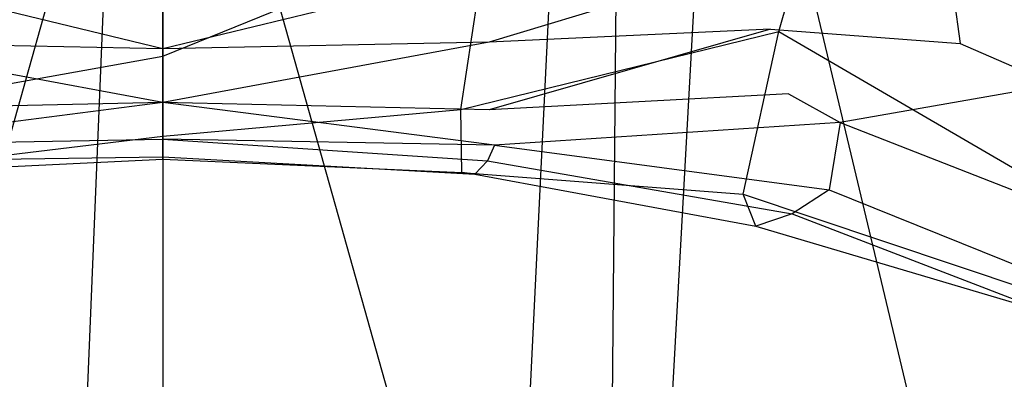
# Model space of a CAD drawing. Extents: x 0 to 0.355, y -0.507 to 0.
# Tile 25 of 31: x 0.171 to 0.215, y -0.095 to -0.079. Entities that reach past the tile are written whole.
import ezdxf

# ---------------------------------------------------------------- set-up
doc = ezdxf.new("R2010")
doc.units = 0
doc.layers.add('L0_WC_N_761801__0___REPLACEMTFO', color=7, linetype='CONTINUOUS')

msp = doc.modelspace()

# ---------------------------------------------------------------- linework, layer by layer
at = {"layer": 'L0_WC_N_761801__0___REPLACEMTFO', "color": 8}
for points, invisible_edges in [([(0.1775, -0.013383, 0.000326), (0.160049, -0.435047, 0.000015), (0.156425, -0.003404, 0.000331), (0.1775, -0.013383, 0.000326)], 14), ([(0.198575, -0.003404, 0.000331), (0.1775, -0.436869, 0.000016), (0.1775, -0.013383, 0.000326), (0.198575, -0.003404, 0.000331)], 14), ([(0.198575, -0.003404, 0.000331), (0.194952, -0.435047, 0.000015), (0.1775, -0.436869, 0.000016), (0.198575, -0.003404, 0.000331)], 14), ([(0.214253, -0.429866, 0.000014), (0.194952, -0.435047, 0.000015), (0.198575, -0.003404, 0.000331), (0.214253, -0.429866, 0.000014)], 14), ([(0.217544, -0.005627, 0.000301), (0.214253, -0.429866, 0.000014), (0.198575, -0.003404, 0.000331), (0.217544, -0.005627, 0.000301)], 14), ([(0.234303, -0.419642, 0.000013), (0.214253, -0.429866, 0.000014), (0.217544, -0.005627, 0.000301), (0.234303, -0.419642, 0.000013)], 14), ([(0.1775, -0.436869, 0.000016), (0.160049, -0.435047, 0.000015), (0.1775, -0.013383, 0.000326), (0.1775, -0.436869, 0.000016)], 14), ([(0.156601, -0.134108, 0.389909), (0.1775, -0.059541, 0.389899), (0.152487, -0.059536, 0.389898), (0.156601, -0.134108, 0.389909)], 13), ([(0.1775, -0.059541, 0.389899), (0.156601, -0.134108, 0.389909), (0.1775, -0.132905, 0.389908), (0.1775, -0.059541, 0.389899)], 14), ([(0.1775, -0.059541, 0.389899), (0.198399, -0.134108, 0.389909), (0.202513, -0.059536, 0.389898), (0.1775, -0.059541, 0.389899)], 14), ([(0.198399, -0.134108, 0.389909), (0.1775, -0.059541, 0.389899), (0.1775, -0.132905, 0.389908), (0.198399, -0.134108, 0.389909)], 13), ([(0.221244, -0.138314, 0.389908), (0.202513, -0.059536, 0.389898), (0.198399, -0.134108, 0.389909), (0.221244, -0.138314, 0.389908)], 13), ([(0.202513, -0.059536, 0.389898), (0.221244, -0.138314, 0.389908), (0.226256, -0.059535, 0.389889), (0.202513, -0.059536, 0.389898)], 14), ([(0.20531, -0.079477, 0.221214), (0.208186, -0.069467, 0.202024), (0.192221, -0.0746, 0.219804), (0.20531, -0.079477, 0.221214)], 14), ([(0.20531, -0.079477, 0.221214), (0.217853, -0.086782, 0.220241), (0.208186, -0.069467, 0.202024), (0.20531, -0.079477, 0.221214)], 14), ([(0.217853, -0.086782, 0.220241), (0.220378, -0.078514, 0.200008), (0.208186, -0.069467, 0.202024), (0.217853, -0.086782, 0.220241)], 14), ([(0.1775, -0.080595, 0.234188), (0.1775, -0.0728, 0.218306), (0.16278, -0.0746, 0.219804), (0.1775, -0.080595, 0.234188)], 14), ([(0.1775, -0.080595, 0.234188), (0.192221, -0.0746, 0.219804), (0.1775, -0.0728, 0.218306), (0.1775, -0.080595, 0.234188)], 14), ([(0.164047, -0.082998, 0.236164), (0.1775, -0.080595, 0.234188), (0.16278, -0.0746, 0.219804), (0.164047, -0.082998, 0.236164)], 14), ([(0.190954, -0.082998, 0.236164), (0.192221, -0.0746, 0.219804), (0.1775, -0.080595, 0.234188), (0.190954, -0.082998, 0.236164)], 14), ([(0.190954, -0.082998, 0.236164), (0.20531, -0.079477, 0.221214), (0.192221, -0.0746, 0.219804), (0.190954, -0.082998, 0.236164)], 14), ([(0.204689, -0.076194, 0.301869), (0.192232, -0.079952, 0.293432), (0.19223, -0.076683, 0.293533), (0.204689, -0.076194, 0.301869)], 14), ([(0.204942, -0.079369, 0.3016), (0.192232, -0.079952, 0.293432), (0.204689, -0.076194, 0.301869), (0.204942, -0.079369, 0.3016)], 14), ([(0.204689, -0.076194, 0.301869), (0.21306, -0.076797, 0.314161), (0.204942, -0.079369, 0.3016), (0.204689, -0.076194, 0.301869)], 14), ([(0.1775, -0.080261, 0.290383), (0.162768, -0.079952, 0.293432), (0.162771, -0.076683, 0.293533), (0.1775, -0.080261, 0.290383)], 14), ([(0.1775, -0.080261, 0.290383), (0.162771, -0.076683, 0.293533), (0.1775, -0.077085, 0.290534), (0.1775, -0.080261, 0.290383)], 14), ([(0.19223, -0.076683, 0.293533), (0.1775, -0.080261, 0.290383), (0.1775, -0.077085, 0.290534), (0.19223, -0.076683, 0.293533)], 14), ([(0.192232, -0.079952, 0.293432), (0.1775, -0.080261, 0.290383), (0.19223, -0.076683, 0.293533), (0.192232, -0.079952, 0.293432)], 14), ([(0.21306, -0.076797, 0.314161), (0.213498, -0.080016, 0.313971), (0.204942, -0.079369, 0.3016), (0.21306, -0.076797, 0.314161)], 14), ([(0.21306, -0.076797, 0.314161), (0.216082, -0.077673, 0.329052), (0.213498, -0.080016, 0.313971), (0.21306, -0.076797, 0.314161)], 14), ([(0.216082, -0.077673, 0.329052), (0.220177, -0.079816, 0.327338), (0.213498, -0.080016, 0.313971), (0.216082, -0.077673, 0.329052)], 14), ([(0.203703, -0.086829, 0.239191), (0.20531, -0.079477, 0.221214), (0.190954, -0.082998, 0.236164), (0.203703, -0.086829, 0.239191)], 14), ([(0.204942, -0.079369, 0.3016), (0.192237, -0.083022, 0.293283), (0.192232, -0.079952, 0.293432), (0.204942, -0.079369, 0.3016)], 14), ([(0.205754, -0.082292, 0.300816), (0.192237, -0.083022, 0.293283), (0.204942, -0.079369, 0.3016), (0.205754, -0.082292, 0.300816)], 14), ([(0.203703, -0.086829, 0.239191), (0.217622, -0.091505, 0.23892), (0.20531, -0.079477, 0.221214), (0.203703, -0.086829, 0.239191)], 14), ([(0.204942, -0.079369, 0.3016), (0.213498, -0.080016, 0.313971), (0.205754, -0.082292, 0.300816), (0.204942, -0.079369, 0.3016)], 14), ([(0.217622, -0.091505, 0.23892), (0.217853, -0.086782, 0.220241), (0.20531, -0.079477, 0.221214), (0.217622, -0.091505, 0.23892)], 14), ([(0.1775, -0.082691, 0.290089), (0.162763, -0.083022, 0.293283), (0.162768, -0.079952, 0.293432), (0.1775, -0.082691, 0.290089)], 14), ([(0.1775, -0.082691, 0.290089), (0.162768, -0.079952, 0.293432), (0.1775, -0.080261, 0.290383), (0.1775, -0.082691, 0.290089)], 14), ([(0.192232, -0.079952, 0.293432), (0.1775, -0.082691, 0.290089), (0.1775, -0.080261, 0.290383), (0.192232, -0.079952, 0.293432)], 14), ([(0.192237, -0.083022, 0.293283), (0.1775, -0.082691, 0.290089), (0.192232, -0.079952, 0.293432), (0.192237, -0.083022, 0.293283)], 14), ([(0.213498, -0.080016, 0.313971), (0.217782, -0.081883, 0.312438), (0.205754, -0.082292, 0.300816), (0.213498, -0.080016, 0.313971)], 14), ([(0.220177, -0.079816, 0.327338), (0.217782, -0.081883, 0.312438), (0.213498, -0.080016, 0.313971), (0.220177, -0.079816, 0.327338)], 14), ([(0.1775, -0.084211, 0.248695), (0.1775, -0.080595, 0.234188), (0.164047, -0.082998, 0.236164), (0.1775, -0.084211, 0.248695)], 14), ([(0.1775, -0.084211, 0.248695), (0.190954, -0.082998, 0.236164), (0.1775, -0.080595, 0.234188), (0.1775, -0.084211, 0.248695)], 14), ([(0.217782, -0.081883, 0.312438), (0.208085, -0.083589, 0.298463), (0.205754, -0.082292, 0.300816), (0.217782, -0.081883, 0.312438)], 14), ([(0.217782, -0.081883, 0.312438), (0.234081, -0.089986, 0.308169), (0.208085, -0.083589, 0.298463), (0.217782, -0.081883, 0.312438)], 14), ([(0.162529, -0.084617, 0.290307), (0.1775, -0.082691, 0.290089), (0.1775, -0.084346, 0.28694), (0.162529, -0.084617, 0.290307)], 13), ([(0.1775, -0.082691, 0.290089), (0.162529, -0.084617, 0.290307), (0.162763, -0.083022, 0.293283), (0.1775, -0.082691, 0.290089)], 14), ([(0.1775, -0.082691, 0.290089), (0.192471, -0.084617, 0.290307), (0.1775, -0.084346, 0.28694), (0.1775, -0.082691, 0.290089)], 13), ([(0.192471, -0.084617, 0.290307), (0.1775, -0.082691, 0.290089), (0.192237, -0.083022, 0.293283), (0.192471, -0.084617, 0.290307)], 14), ([(0.205754, -0.082292, 0.300816), (0.208085, -0.083589, 0.298463), (0.192237, -0.083022, 0.293283), (0.205754, -0.082292, 0.300816)], 14), ([(0.164004, -0.085845, 0.250883), (0.1775, -0.084211, 0.248695), (0.164047, -0.082998, 0.236164), (0.164004, -0.085845, 0.250883)], 14), ([(0.190997, -0.085845, 0.250883), (0.190954, -0.082998, 0.236164), (0.1775, -0.084211, 0.248695), (0.190997, -0.085845, 0.250883)], 14), ([(0.190997, -0.085845, 0.250883), (0.203703, -0.086829, 0.239191), (0.190954, -0.082998, 0.236164), (0.190997, -0.085845, 0.250883)], 14), ([(0.208085, -0.083589, 0.298463), (0.192471, -0.084617, 0.290307), (0.192237, -0.083022, 0.293283), (0.208085, -0.083589, 0.298463)], 14), ([(0.208085, -0.083589, 0.298463), (0.207583, -0.086633, 0.282784), (0.192471, -0.084617, 0.290307), (0.208085, -0.083589, 0.298463)], 14), ([(0.208085, -0.083589, 0.298463), (0.230832, -0.092523, 0.293151), (0.207583, -0.086633, 0.282784), (0.208085, -0.083589, 0.298463)], 14), ([(0.234081, -0.089986, 0.308169), (0.230832, -0.092523, 0.293151), (0.208085, -0.083589, 0.298463), (0.234081, -0.089986, 0.308169)], 14), ([(0.162529, -0.084617, 0.290307), (0.1775, -0.084346, 0.28694), (0.162841, -0.085332, 0.277842), (0.162529, -0.084617, 0.290307)], 14), ([(0.1775, -0.084346, 0.28694), (0.1775, -0.08515, 0.275515), (0.162841, -0.085332, 0.277842), (0.1775, -0.084346, 0.28694)], 14), ([(0.1775, -0.085256, 0.263088), (0.1775, -0.084211, 0.248695), (0.164004, -0.085845, 0.250883), (0.1775, -0.085256, 0.263088)], 14), ([(0.1775, -0.085256, 0.263088), (0.190997, -0.085845, 0.250883), (0.1775, -0.084211, 0.248695), (0.1775, -0.085256, 0.263088)], 14), ([(0.1775, -0.084346, 0.28694), (0.192159, -0.085332, 0.277842), (0.1775, -0.08515, 0.275515), (0.1775, -0.084346, 0.28694)], 14), ([(0.192471, -0.084617, 0.290307), (0.192159, -0.085332, 0.277842), (0.1775, -0.084346, 0.28694), (0.192471, -0.084617, 0.290307)], 14), ([(0.192471, -0.084617, 0.290307), (0.207583, -0.086633, 0.282784), (0.192159, -0.085332, 0.277842), (0.192471, -0.084617, 0.290307)], 14), ([(0.162841, -0.085332, 0.277842), (0.1775, -0.08515, 0.275515), (0.163413, -0.085921, 0.264927), (0.162841, -0.085332, 0.277842)], 14), ([(0.1775, -0.08515, 0.275515), (0.1775, -0.085256, 0.263088), (0.163413, -0.085921, 0.264927), (0.1775, -0.08515, 0.275515)], 14), ([(0.163413, -0.085921, 0.264927), (0.1775, -0.085256, 0.263088), (0.164004, -0.085845, 0.250883), (0.163413, -0.085921, 0.264927)], 14), ([(0.1775, -0.08515, 0.275515), (0.191588, -0.085921, 0.264927), (0.1775, -0.085256, 0.263088), (0.1775, -0.08515, 0.275515)], 14), ([(0.192159, -0.085332, 0.277842), (0.191588, -0.085921, 0.264927), (0.1775, -0.08515, 0.275515), (0.192159, -0.085332, 0.277842)], 14), ([(0.191588, -0.085921, 0.264927), (0.190997, -0.085845, 0.250883), (0.1775, -0.085256, 0.263088), (0.191588, -0.085921, 0.264927)], 14), ([(0.192159, -0.085332, 0.277842), (0.205924, -0.087715, 0.269033), (0.191588, -0.085921, 0.264927), (0.192159, -0.085332, 0.277842)], 14), ([(0.207583, -0.086633, 0.282784), (0.205924, -0.087715, 0.269033), (0.192159, -0.085332, 0.277842), (0.207583, -0.086633, 0.282784)], 14), ([(0.191588, -0.085921, 0.264927), (0.204283, -0.088278, 0.25515), (0.190997, -0.085845, 0.250883), (0.191588, -0.085921, 0.264927)], 14), ([(0.204283, -0.088278, 0.25515), (0.203703, -0.086829, 0.239191), (0.190997, -0.085845, 0.250883), (0.204283, -0.088278, 0.25515)], 14), ([(0.205924, -0.087715, 0.269033), (0.204283, -0.088278, 0.25515), (0.191588, -0.085921, 0.264927), (0.205924, -0.087715, 0.269033)], 14), ([(0.207583, -0.086633, 0.282784), (0.22656, -0.094287, 0.280394), (0.205924, -0.087715, 0.269033), (0.207583, -0.086633, 0.282784)], 14), ([(0.230832, -0.092523, 0.293151), (0.22656, -0.094287, 0.280394), (0.207583, -0.086633, 0.282784), (0.230832, -0.092523, 0.293151)], 14), ([(0.220248, -0.093016, 0.253799), (0.217622, -0.091505, 0.23892), (0.203703, -0.086829, 0.239191), (0.220248, -0.093016, 0.253799)], 14), ([(0.204283, -0.088278, 0.25515), (0.220248, -0.093016, 0.253799), (0.203703, -0.086829, 0.239191), (0.204283, -0.088278, 0.25515)], 14), ([(0.205924, -0.087715, 0.269033), (0.223128, -0.094365, 0.267286), (0.204283, -0.088278, 0.25515), (0.205924, -0.087715, 0.269033)], 14), ([(0.22656, -0.094287, 0.280394), (0.223128, -0.094365, 0.267286), (0.205924, -0.087715, 0.269033), (0.22656, -0.094287, 0.280394)], 14), ([(0.223128, -0.094365, 0.267286), (0.220248, -0.093016, 0.253799), (0.204283, -0.088278, 0.25515), (0.223128, -0.094365, 0.267286)], 14)]:
    msp.add_3dface(points, dxfattribs=dict(at, invisible_edges=invisible_edges))

doc.saveas('drawing.dxf')
